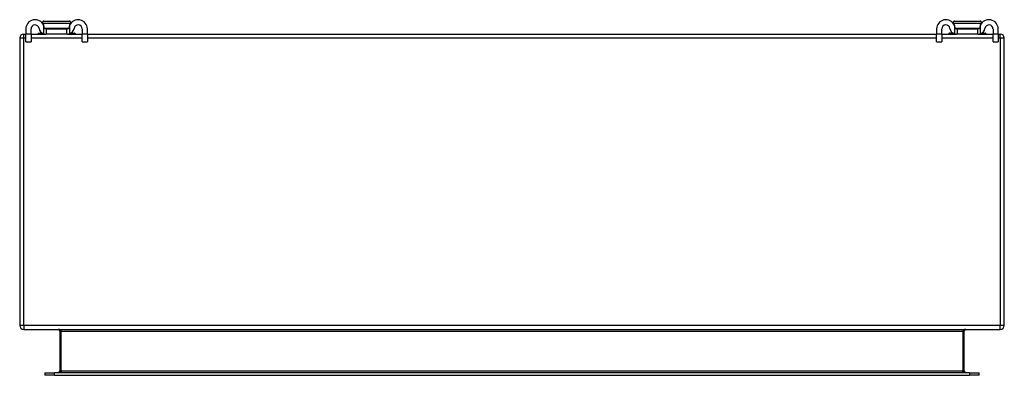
# Model space of a CAD drawing. Header units: inches. Extents: x 7 to 130, y 9 to 81.
# Tile 1 of 61: x 6.76 to 26.76, y 9.18 to 16.41. Entities that reach past the tile are written whole.
import ezdxf

# ---------------------------------------------------------------- set-up
doc = ezdxf.new("R2010")
doc.units = ezdxf.units.IN
doc.header["$MEASUREMENT"] = 0
doc.layers.add('Visible Edges(ANSI)', color=7, linetype='Continuous', lineweight=25)
doc.layers.add('Visible Tangent Edges(ANSI)', color=7, linetype='Continuous', lineweight=25)

msp = doc.modelspace()

# ---------------------------------------------------------------- linework, layer by layer
at = {"layer": 'Visible Edges(ANSI)'}
for p, q in [((6.888, 16.218), (6.888, 16.112)), ((6.993, 16.112), (6.993, 16.218)), ((7.244, 16.301), (7.246, 16.301)), ((7.254, 16.376), (7.772, 16.376)), ((7.291, 16.218), (7.31, 16.218)), ((7.31, 16.113), (7.31, 16.218)), ((7.31, 16.218), (7.716, 16.218)), ((7.716, 16.218), (7.734, 16.218)), ((7.716, 16.218), (7.716, 16.113)), ((7.779, 16.301), (7.781, 16.301)), ((8.033, 16.218), (8.033, 16.112)), ((8.138, 16.112), (8.138, 16.218)), ((25.388, 16.218), (25.388, 16.112)), ((25.493, 16.112), (25.493, 16.218)), ((25.744, 16.301), (25.746, 16.301)), ((25.754, 16.376), (26.272, 16.376)), ((25.791, 16.218), (25.81, 16.218)), ((25.81, 16.113), (25.81, 16.218)), ((25.81, 16.218), (26.216, 16.218)), ((26.216, 16.218), (26.234, 16.218)), ((26.216, 16.218), (26.216, 16.113)), ((26.279, 16.301), (26.281, 16.301)), ((26.533, 16.218), (26.533, 16.112)), ((26.638, 16.112), (26.638, 16.218)), ((6.763, 16.029), (6.763, 10.197)), ((6.847, 16.113), (6.888, 16.113)), ((6.888, 15.956), (6.888, 16.112)), ((6.993, 16.113), (7.291, 16.113)), ((6.993, 16.112), (6.993, 15.956)), ((7.139, 16.125), (7.139, 16.121)), ((7.147, 16.133), (7.221, 16.133)), ((7.31, 16.113), (7.291, 16.113)), ((7.716, 16.113), (7.31, 16.113)), ((7.734, 16.113), (7.716, 16.113)), ((7.734, 16.113), (8.033, 16.113)), ((7.804, 16.133), (7.879, 16.133)), ((7.887, 16.125), (7.887, 16.121)), ((8.033, 15.956), (8.033, 16.112)), ((8.138, 16.113), (25.388, 16.113)), ((8.138, 16.112), (8.138, 15.956)), ((25.388, 15.956), (25.388, 16.112)), ((25.493, 16.113), (25.791, 16.113)), ((25.493, 16.112), (25.493, 15.956)), ((25.639, 16.125), (25.639, 16.121)), ((25.647, 16.133), (25.721, 16.133)), ((25.81, 16.113), (25.791, 16.113)), ((26.216, 16.113), (25.81, 16.113)), ((26.234, 16.113), (26.216, 16.113)), ((26.234, 16.113), (26.533, 16.113)), ((26.304, 16.133), (26.379, 16.133)), ((26.387, 16.125), (26.387, 16.121)), ((26.533, 15.956), (26.533, 16.112)), ((26.638, 16.113), (26.679, 16.113)), ((26.638, 16.112), (26.638, 15.956)), ((26.763, 10.197), (26.763, 16.029)), ((6.888, 15.956), (6.993, 15.956)), ((8.033, 15.956), (8.138, 15.956)), ((25.388, 15.956), (25.493, 15.956)), ((26.533, 15.956), (26.638, 15.956)), ((6.847, 10.113), (26.679, 10.113)), ((7.576, 10.082), (7.576, 9.266)), ((25.95, 9.266), (25.95, 10.082)), ((7.274, 9.235), (7.471, 9.235)), ((7.274, 9.235), (7.274, 9.182)), ((26.054, 9.235), (7.471, 9.235)), ((26.054, 9.235), (26.251, 9.235)), ((26.251, 9.182), (26.251, 9.235)), ((7.471, 9.182), (7.274, 9.182)), ((7.471, 9.182), (26.054, 9.182)), ((26.251, 9.182), (26.054, 9.182))]:
    msp.add_line(p, q, dxfattribs=at)
at = {"layer": 'Visible Edges(ANSI)', "flags": 128}
for points in [[(7.254, 16.376), (7.251, 16.376), (7.248, 16.375), (7.246, 16.375), (7.243, 16.374), (7.241, 16.373), (7.238, 16.372), (7.236, 16.37), (7.234, 16.368), (7.232, 16.367), (7.23, 16.365), (7.229, 16.362), (7.227, 16.36), (7.226, 16.358), (7.225, 16.355), (7.225, 16.352), (7.224, 16.35), (7.224, 16.347), (7.224, 16.344), (7.224, 16.342), (7.225, 16.339), (7.226, 16.336), (7.227, 16.334), (7.228, 16.332), (7.229, 16.329)], [(7.229, 16.329), (7.23, 16.328), (7.231, 16.327), (7.232, 16.326), (7.233, 16.325), (7.233, 16.324), (7.234, 16.322), (7.235, 16.321), (7.236, 16.32), (7.236, 16.319), (7.237, 16.318), (7.238, 16.317), (7.238, 16.315), (7.239, 16.314), (7.24, 16.313), (7.24, 16.312), (7.241, 16.311), (7.242, 16.309), (7.242, 16.308), (7.243, 16.307), (7.244, 16.306), (7.244, 16.305), (7.245, 16.303), (7.245, 16.302), (7.246, 16.301)], [(7.261, 16.245), (7.26, 16.247), (7.26, 16.249), (7.26, 16.251), (7.259, 16.253), (7.259, 16.255), (7.259, 16.257), (7.258, 16.259), (7.258, 16.261), (7.257, 16.263), (7.257, 16.265), (7.256, 16.267), (7.256, 16.269), (7.255, 16.271), (7.255, 16.273), (7.254, 16.275), (7.253, 16.277), (7.253, 16.279), (7.252, 16.281), (7.251, 16.282), (7.251, 16.284), (7.25, 16.286), (7.249, 16.288), (7.248, 16.29), (7.248, 16.292)], [(7.291, 16.218), (7.29, 16.218), (7.289, 16.219), (7.287, 16.219), (7.285, 16.219), (7.284, 16.219), (7.282, 16.22), (7.28, 16.22), (7.279, 16.221), (7.277, 16.222), (7.276, 16.223), (7.274, 16.224), (7.272, 16.225), (7.271, 16.226), (7.27, 16.227), (7.268, 16.229), (7.267, 16.23), (7.266, 16.232), (7.265, 16.234), (7.264, 16.235), (7.263, 16.237), (7.262, 16.239), (7.262, 16.241), (7.261, 16.243), (7.261, 16.245)], [(7.765, 16.245), (7.764, 16.243), (7.764, 16.241), (7.763, 16.239), (7.762, 16.237), (7.762, 16.235), (7.761, 16.234), (7.759, 16.232), (7.758, 16.23), (7.757, 16.229), (7.756, 16.227), (7.754, 16.226), (7.753, 16.225), (7.751, 16.224), (7.75, 16.223), (7.748, 16.222), (7.747, 16.221), (7.745, 16.22), (7.743, 16.22), (7.742, 16.219), (7.74, 16.219), (7.738, 16.219), (7.737, 16.219), (7.735, 16.218), (7.734, 16.218)], [(7.778, 16.292), (7.777, 16.29), (7.776, 16.288), (7.775, 16.286), (7.775, 16.284), (7.774, 16.282), (7.773, 16.281), (7.773, 16.279), (7.772, 16.277), (7.771, 16.275), (7.771, 16.273), (7.77, 16.271), (7.77, 16.269), (7.769, 16.267), (7.769, 16.265), (7.768, 16.263), (7.768, 16.261), (7.767, 16.259), (7.767, 16.257), (7.766, 16.255), (7.766, 16.253), (7.766, 16.251), (7.765, 16.249), (7.765, 16.247), (7.765, 16.245)], [(7.796, 16.329), (7.797, 16.332), (7.799, 16.334), (7.8, 16.336), (7.8, 16.339), (7.801, 16.342), (7.801, 16.344), (7.801, 16.347), (7.801, 16.35), (7.801, 16.352), (7.8, 16.355), (7.799, 16.358), (7.798, 16.36), (7.797, 16.362), (7.795, 16.365), (7.793, 16.367), (7.791, 16.368), (7.789, 16.37), (7.787, 16.372), (7.785, 16.373), (7.782, 16.374), (7.78, 16.375), (7.777, 16.375), (7.774, 16.376), (7.772, 16.376)], [(7.779, 16.301), (7.78, 16.302), (7.78, 16.303), (7.781, 16.305), (7.782, 16.306), (7.782, 16.307), (7.783, 16.308), (7.784, 16.309), (7.784, 16.311), (7.785, 16.312), (7.786, 16.313), (7.786, 16.314), (7.787, 16.315), (7.788, 16.317), (7.788, 16.318), (7.789, 16.319), (7.79, 16.32), (7.791, 16.321), (7.791, 16.322), (7.792, 16.324), (7.793, 16.325), (7.794, 16.326), (7.794, 16.327), (7.795, 16.328), (7.796, 16.329)], [(25.754, 16.376), (25.751, 16.376), (25.748, 16.375), (25.746, 16.375), (25.743, 16.374), (25.741, 16.373), (25.738, 16.372), (25.736, 16.37), (25.734, 16.368), (25.732, 16.367), (25.73, 16.365), (25.729, 16.362), (25.727, 16.36), (25.726, 16.358), (25.725, 16.355), (25.725, 16.352), (25.724, 16.35), (25.724, 16.347), (25.724, 16.344), (25.724, 16.342), (25.725, 16.339), (25.726, 16.336), (25.727, 16.334), (25.728, 16.332), (25.729, 16.329)], [(25.729, 16.329), (25.73, 16.328), (25.731, 16.327), (25.732, 16.326), (25.733, 16.325), (25.733, 16.324), (25.734, 16.322), (25.735, 16.321), (25.736, 16.32), (25.736, 16.319), (25.737, 16.318), (25.738, 16.317), (25.738, 16.315), (25.739, 16.314), (25.74, 16.313), (25.74, 16.312), (25.741, 16.311), (25.742, 16.309), (25.742, 16.308), (25.743, 16.307), (25.744, 16.306), (25.744, 16.305), (25.745, 16.303), (25.745, 16.302), (25.746, 16.301)], [(25.761, 16.245), (25.76, 16.247), (25.76, 16.249), (25.76, 16.251), (25.759, 16.253), (25.759, 16.255), (25.759, 16.257), (25.758, 16.259), (25.758, 16.261), (25.757, 16.263), (25.757, 16.265), (25.756, 16.267), (25.756, 16.269), (25.755, 16.271), (25.755, 16.273), (25.754, 16.275), (25.753, 16.277), (25.753, 16.279), (25.752, 16.281), (25.751, 16.282), (25.751, 16.284), (25.75, 16.286), (25.749, 16.288), (25.748, 16.29), (25.748, 16.292)], [(25.791, 16.218), (25.79, 16.218), (25.789, 16.219), (25.787, 16.219), (25.785, 16.219), (25.784, 16.219), (25.782, 16.22), (25.78, 16.22), (25.779, 16.221), (25.777, 16.222), (25.776, 16.223), (25.774, 16.224), (25.772, 16.225), (25.771, 16.226), (25.77, 16.227), (25.768, 16.229), (25.767, 16.23), (25.766, 16.232), (25.765, 16.234), (25.764, 16.235), (25.763, 16.237), (25.762, 16.239), (25.762, 16.241), (25.761, 16.243), (25.761, 16.245)], [(26.265, 16.245), (26.264, 16.243), (26.264, 16.241), (26.263, 16.239), (26.262, 16.237), (26.262, 16.235), (26.261, 16.234), (26.259, 16.232), (26.258, 16.23), (26.257, 16.229), (26.256, 16.227), (26.254, 16.226), (26.253, 16.225), (26.251, 16.224), (26.25, 16.223), (26.248, 16.222), (26.247, 16.221), (26.245, 16.22), (26.243, 16.22), (26.242, 16.219), (26.24, 16.219), (26.238, 16.219), (26.237, 16.219), (26.235, 16.218), (26.234, 16.218)], [(26.278, 16.292), (26.277, 16.29), (26.276, 16.288), (26.275, 16.286), (26.275, 16.284), (26.274, 16.282), (26.273, 16.281), (26.273, 16.279), (26.272, 16.277), (26.271, 16.275), (26.271, 16.273), (26.27, 16.271), (26.27, 16.269), (26.269, 16.267), (26.269, 16.265), (26.268, 16.263), (26.268, 16.261), (26.267, 16.259), (26.267, 16.257), (26.266, 16.255), (26.266, 16.253), (26.266, 16.251), (26.265, 16.249), (26.265, 16.247), (26.265, 16.245)], [(26.296, 16.329), (26.297, 16.332), (26.299, 16.334), (26.3, 16.336), (26.3, 16.339), (26.301, 16.342), (26.301, 16.344), (26.301, 16.347), (26.301, 16.35), (26.301, 16.352), (26.3, 16.355), (26.299, 16.358), (26.298, 16.36), (26.297, 16.362), (26.295, 16.365), (26.293, 16.367), (26.291, 16.368), (26.289, 16.37), (26.287, 16.372), (26.285, 16.373), (26.282, 16.374), (26.28, 16.375), (26.277, 16.375), (26.274, 16.376), (26.272, 16.376)], [(26.279, 16.301), (26.28, 16.302), (26.28, 16.303), (26.281, 16.305), (26.282, 16.306), (26.282, 16.307), (26.283, 16.308), (26.284, 16.309), (26.284, 16.311), (26.285, 16.312), (26.286, 16.313), (26.286, 16.314), (26.287, 16.315), (26.288, 16.317), (26.288, 16.318), (26.289, 16.319), (26.29, 16.32), (26.291, 16.321), (26.291, 16.322), (26.292, 16.324), (26.293, 16.325), (26.294, 16.326), (26.294, 16.327), (26.295, 16.328), (26.296, 16.329)], [(7.248, 16.121), (7.25, 16.12), (7.251, 16.119), (7.253, 16.119), (7.255, 16.118), (7.257, 16.118), (7.259, 16.117), (7.261, 16.117), (7.263, 16.116), (7.265, 16.116), (7.267, 16.116), (7.269, 16.115), (7.271, 16.115), (7.273, 16.115), (7.275, 16.114), (7.277, 16.114), (7.279, 16.114), (7.28, 16.114), (7.282, 16.114), (7.284, 16.114), (7.285, 16.114), (7.287, 16.113), (7.289, 16.113), (7.29, 16.113), (7.291, 16.113)], [(7.734, 16.113), (7.735, 16.113), (7.737, 16.113), (7.738, 16.113), (7.74, 16.114), (7.742, 16.114), (7.743, 16.114), (7.745, 16.114), (7.747, 16.114), (7.749, 16.114), (7.75, 16.114), (7.752, 16.115), (7.754, 16.115), (7.756, 16.115), (7.758, 16.116), (7.76, 16.116), (7.762, 16.116), (7.764, 16.117), (7.766, 16.117), (7.768, 16.118), (7.77, 16.118), (7.772, 16.119), (7.774, 16.119), (7.776, 16.12), (7.778, 16.121)], [(25.748, 16.121), (25.75, 16.12), (25.751, 16.119), (25.753, 16.119), (25.755, 16.118), (25.757, 16.118), (25.759, 16.117), (25.761, 16.117), (25.763, 16.116), (25.765, 16.116), (25.767, 16.116), (25.769, 16.115), (25.771, 16.115), (25.773, 16.115), (25.775, 16.114), (25.777, 16.114), (25.779, 16.114), (25.78, 16.114), (25.782, 16.114), (25.784, 16.114), (25.785, 16.114), (25.787, 16.113), (25.789, 16.113), (25.79, 16.113), (25.791, 16.113)], [(26.234, 16.113), (26.235, 16.113), (26.237, 16.113), (26.238, 16.113), (26.24, 16.114), (26.242, 16.114), (26.243, 16.114), (26.245, 16.114), (26.247, 16.114), (26.249, 16.114), (26.25, 16.114), (26.252, 16.115), (26.254, 16.115), (26.256, 16.115), (26.258, 16.116), (26.26, 16.116), (26.262, 16.116), (26.264, 16.117), (26.266, 16.117), (26.268, 16.118), (26.27, 16.118), (26.272, 16.119), (26.274, 16.119), (26.276, 16.12), (26.278, 16.121)]]:
    msp.add_lwpolyline(points, dxfattribs=at)
at = {"layer": 'Visible Edges(ANSI)'}
for centre, radius, start, end in [((7.075, 16.218), 0.188, 23.0739, 180), ((7.95, 16.218), 0.188, 0, 156.9261), ((25.575, 16.218), 0.188, 23.0739, 180), ((26.45, 16.218), 0.188, 0, 156.9261), ((7.075, 16.218), 0.0825, 8.1564, 180), ((7.291, 16.249), 0.136, 188.1564, 251.2171), ((7.071, 16.218), 0.192, 7.5355, 25.5123), ((7.955, 16.218), 0.192, 154.4877, 172.4645), ((7.734, 16.249), 0.136, 288.7829, 351.8436), ((7.95, 16.218), 0.0825, 0, 171.8436), ((25.575, 16.218), 0.0825, 8.1564, 180), ((25.791, 16.249), 0.136, 188.1564, 251.2171), ((25.571, 16.218), 0.192, 7.5355, 25.5123), ((26.455, 16.218), 0.192, 154.4877, 172.4645), ((26.234, 16.249), 0.136, 288.7829, 351.8436), ((26.45, 16.218), 0.0825, 0, 171.8436), ((6.847, 16.029), 0.084, 90, 180), ((7.147, 16.125), 0.00787, 90, 180), ((7.147, 16.121), 0.00787, 180, 270), ((7.879, 16.125), 0.00787, 0, 90), ((7.879, 16.121), 0.00787, 270, 0), ((25.647, 16.125), 0.00787, 90, 180), ((25.647, 16.121), 0.00787, 180, 270), ((26.379, 16.125), 0.00787, 0, 90), ((26.379, 16.121), 0.00787, 270, 0), ((26.679, 16.029), 0.084, 0, 90), ((6.847, 10.197), 0.084, 180, 270), ((7.545, 10.082), 0.031, 0, 90), ((25.981, 10.082), 0.031, 90, 180), ((26.679, 10.197), 0.084, 270, 0), ((7.545, 9.266), 0.031, 270, 0), ((25.981, 9.266), 0.031, 180, 270)]:
    msp.add_arc(centre, radius, start, end, dxfattribs=at)
at = {"layer": 'Visible Tangent Edges(ANSI)'}
for p, q in [((7.796, 16.329), (7.229, 16.329)), ((7.248, 16.292), (7.248, 16.121)), ((7.265, 16.233), (7.76, 16.233)), ((7.778, 16.121), (7.778, 16.292)), ((26.296, 16.329), (25.729, 16.329)), ((25.748, 16.292), (25.748, 16.121)), ((25.765, 16.233), (26.26, 16.233)), ((26.278, 16.121), (26.278, 16.292)), ((6.847, 16.029), (6.763, 16.029)), ((6.847, 16.029), (6.847, 16.113)), ((6.847, 10.197), (6.847, 16.029)), ((6.888, 16.029), (6.847, 16.029)), ((6.993, 16.112), (6.888, 16.112)), ((8.033, 16.029), (6.993, 16.029)), ((7.236, 16.125), (7.139, 16.125)), ((7.139, 16.121), (7.246, 16.121)), ((7.779, 16.121), (7.887, 16.121)), ((7.887, 16.125), (7.789, 16.125)), ((8.138, 16.112), (8.033, 16.112)), ((25.388, 16.029), (8.138, 16.029)), ((25.493, 16.112), (25.388, 16.112)), ((26.533, 16.029), (25.493, 16.029)), ((25.736, 16.125), (25.639, 16.125)), ((25.639, 16.121), (25.746, 16.121)), ((26.279, 16.121), (26.387, 16.121)), ((26.387, 16.125), (26.289, 16.125)), ((26.638, 16.112), (26.533, 16.112)), ((26.679, 16.029), (26.638, 16.029)), ((26.679, 16.029), (26.679, 16.113)), ((26.763, 16.029), (26.679, 16.029)), ((26.679, 16.029), (26.679, 10.197)), ((6.847, 10.197), (6.763, 10.197)), ((26.679, 10.197), (6.847, 10.197)), ((6.847, 10.197), (6.847, 10.113)), ((7.607, 10.082), (7.576, 10.082)), ((7.607, 9.266), (7.607, 10.082)), ((7.607, 10.082), (25.919, 10.082)), ((25.919, 10.082), (25.95, 10.082)), ((25.919, 10.082), (25.919, 9.266)), ((26.763, 10.197), (26.679, 10.197)), ((26.679, 10.113), (26.679, 10.197)), ((7.471, 9.182), (7.471, 9.235)), ((7.576, 9.266), (7.607, 9.266)), ((7.607, 9.266), (7.607, 9.235)), ((25.919, 9.266), (7.607, 9.266)), ((25.919, 9.266), (25.95, 9.266)), ((25.919, 9.235), (25.919, 9.266)), ((26.054, 9.235), (26.054, 9.182))]:
    msp.add_line(p, q, dxfattribs=at)
for centre, major_axis, start_param, end_param in [((7.545, 10.082), (0.062, 0), 0, 1.570796), ((25.981, 10.082), (-0.062, 0), 4.712389, 6.283185)]:
    msp.add_ellipse(centre, major_axis=major_axis, ratio=0.5, start_param=start_param, end_param=end_param, dxfattribs=at)

doc.saveas('drawing.dxf')
